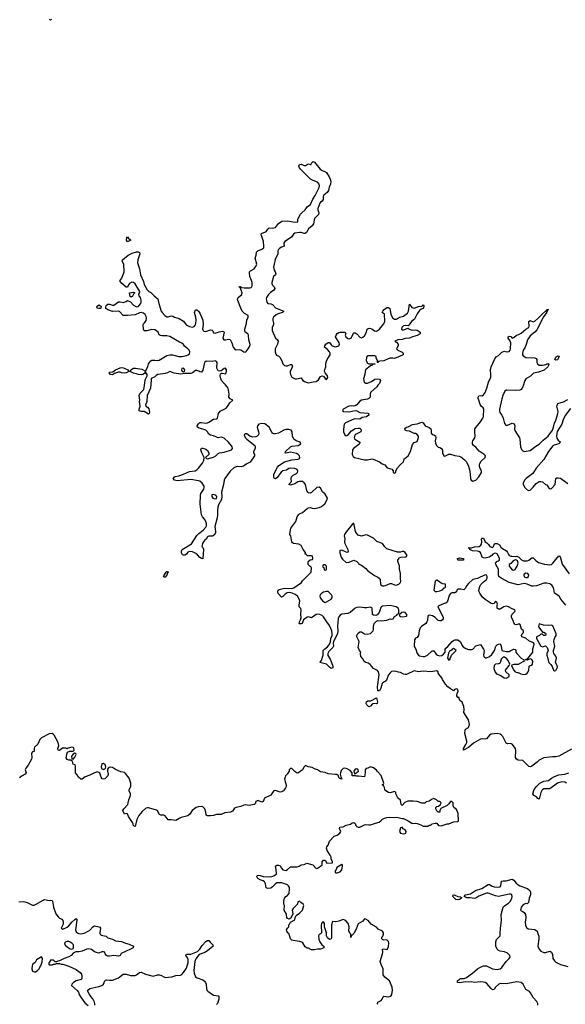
# Model space of a CAD drawing. Header units: inches. Extents: x 2396598 to 2566999, y 262085 to 451979.
# Tile 125 of 256: x 2442220 to 2449454, y 369061 to 382112. Entities that reach past the tile are written whole.
import ezdxf

# ---------------------------------------------------------------- set-up
doc = ezdxf.new("R2010")
doc.units = ezdxf.units.IN
doc.header["$MEASUREMENT"] = 0
for name, color, linetype in [('C4346', 7, 'Continuous'), ('C4347', 7, 'Continuous'), ('C4348', 7, 'Continuous')]:
    doc.layers.add(name, color=color, linetype=linetype)

msp = doc.modelspace()

# ---------------------------------------------------------------- linework, layer by layer
at = {"layer": 'C4346', "color": 5}
for points, elevation in [([(2443283, 370000), (2443286, 369990), (2443299, 369979), (2443366, 369966), (2443390, 369942), (2443450, 369926), (2443490, 369901), (2443570, 369895), (2443622, 369870), (2443670, 369857), (2443731, 369830), (2443723, 369810), (2443691, 369790), (2443630, 369766), (2443567, 369733), (2443551, 369709), (2443530, 369697), (2443470, 369707), (2443410, 369699), (2443390, 369701), (2443369, 369710), (2443354, 369730), (2443348, 369750), (2443330, 369757), (2443310, 369757), (2443270, 369739), (2443250, 369743), (2443210, 369755), (2443170, 369787), (2443154, 369794), (2443130, 369796), (2443110, 369793), (2443050, 369765), (2443010, 369756), (2442964, 369756), (2442930, 369738), (2442902, 369710), (2442870, 369689), (2442810, 369669), (2442750, 369638), (2442725, 369635), (2442710, 369626), (2442690, 369626), (2442667, 369647), (2442630, 369646), (2442626, 369634), (2442606, 369610), (2442605, 369590), (2442610, 369585), (2442650, 369585), (2442670, 369594), (2442690, 369594), (2442710, 369602), (2442750, 369602), (2442770, 369592), (2442790, 369591), (2442870, 369567), (2442970, 369521), (2443022, 369482), (2443039, 369459), (2443046, 369430), (2443042, 369398), (2443034, 369390), (2442968, 369372), (2442932, 369350), (2442912, 369330), (2442906, 369310), (2442984, 369244), (2443001, 369221), (2443010, 369192), (2443023, 369170), (2443070, 369099), (2443090, 369076), (2443130, 369046)], 60), ([(2443004, 370000), (2443030, 369993), (2443054, 370000)], 60), ([(2446214, 370000), (2446210, 369995), (2446190, 369988), (2446181, 369970), (2446186, 369926), (2446199, 369890), (2446228, 369848), (2446251, 369830), (2446251, 369810), (2446210, 369793), (2446170, 369792), (2446130, 369783), (2446090, 369785), (2446050, 369804), (2446030, 369805), (2446004, 369824), (2445975, 369875), (2445963, 369883), (2445934, 369894), (2445847, 369907), (2445830, 369913), (2445810, 369929), (2445793, 369990), (2445785, 370000)], 60), ([(2446354, 370000), (2446353, 369947), (2446350, 369928), (2446330, 369921), (2446303, 369943), (2446290, 369970), (2446287, 370000)], 60), ([(2446649, 370000), (2446630, 369978), (2446622, 369978), (2446614, 369970), (2446610, 369948), (2446609, 369990), (2446603, 370000)], 60), ([(2446970, 369059), (2446965, 369070), (2446969, 369090), (2447013, 369110), (2447027, 369130), (2447039, 369161), (2447050, 369168), (2447110, 369160), (2447139, 369170), (2447153, 369190), (2447161, 369250), (2447157, 369290), (2447125, 369370), (2447062, 369422), (2447041, 369450), (2447038, 369470), (2447041, 369530), (2447012, 369590), (2447001, 369630), (2447030, 369730), (2447033, 369753), (2447029, 369791), (2447050, 369798), (2447092, 369788), (2447109, 369829), (2447116, 369870), (2447110, 369894), (2447090, 369914), (2447050, 369909), (2447030, 369919), (2447021, 369930), (2447021, 369950), (2447034, 369966), (2447043, 369990), (2447043, 370000)], 60), ([(2449089, 369050), (2449089, 369070), (2449077, 369097), (2449030, 369149), (2448995, 369215), (2448979, 369230), (2448930, 369257), (2448895, 369330), (2448870, 369348), (2448810, 369358), (2448670, 369331), (2448590, 369336), (2448575, 369330), (2448531, 369290), (2448510, 369258), (2448490, 369255), (2448470, 369269), (2448416, 369336), (2448393, 369350), (2448370, 369356), (2448330, 369360), (2448250, 369351), (2448210, 369357), (2448170, 369355), (2448130, 369359), (2448050, 369344), (2448025, 369350), (2448025, 369370), (2448050, 369395), (2448070, 369402), (2448115, 369405), (2448143, 369417), (2448225, 369475), (2448289, 369530), (2448322, 369550), (2448370, 369570), (2448410, 369573), (2448490, 369530), (2448550, 369524), (2448570, 369525), (2448590, 369532), (2448614, 369550), (2448671, 369630), (2448710, 369670), (2448722, 369690), (2448718, 369710), (2448690, 369738), (2448650, 369756), (2448590, 369765), (2448570, 369774), (2448552, 369790), (2448535, 369830), (2448533, 369887), (2448542, 369918), (2448591, 369970), (2448592, 370000)], 40), ([(2449091, 370000), (2449104, 369964), (2449104, 369930), (2449091, 369830), (2449107, 369790), (2449130, 369767), (2449170, 369749), (2449191, 369749), (2449250, 369764), (2449273, 369753), (2449283, 369723), (2449290, 369670), (2449310, 369638), (2449330, 369619), (2449390, 369590), (2449490, 369563)], 40), ([(2443218, 369050), (2443218, 369070), (2443214, 369090), (2443190, 369135), (2443163, 369163), (2443139, 369199), (2443124, 369230), (2443122, 369250), (2443149, 369271), (2443270, 369296), (2443310, 369310), (2443333, 369330), (2443350, 369372), (2443359, 369381), (2443370, 369386), (2443410, 369380), (2443450, 369383), (2443487, 369393), (2443530, 369414), (2443590, 369460), (2443630, 369459), (2443690, 369445), (2443750, 369443), (2443770, 369451), (2443810, 369484), (2443830, 369488), (2443890, 369462), (2443970, 369439), (2443990, 369436), (2444048, 369452), (2444070, 369452), (2444102, 369442), (2444130, 369424), (2444150, 369417), (2444236, 369424), (2444290, 369441), (2444350, 369447), (2444370, 369457), (2444390, 369481), (2444430, 369539), (2444442, 369570), (2444452, 369610), (2444455, 369650), (2444451, 369671), (2444424, 369710), (2444430, 369726), (2444490, 369725), (2444578, 369762), (2444610, 369790), (2444639, 369841), (2444688, 369892), (2444710, 369908), (2444730, 369906), (2444745, 369885), (2444783, 369850), (2444784, 369830), (2444710, 369770), (2444673, 369747), (2444600, 369720), (2444580, 369700), (2444556, 369664), (2444543, 369630), (2444530, 369510), (2444534, 369474), (2444550, 369426), (2444572, 369410), (2444650, 369384), (2444670, 369368), (2444683, 369350), (2444692, 369328), (2444695, 369270), (2444702, 369250), (2444714, 369234), (2444790, 369183), (2444850, 369173), (2444859, 369159), (2444860, 369130), (2444844, 369070), (2444830, 369058)], 60)]:
    msp.add_lwpolyline(points, dxfattribs=dict(at, elevation=elevation))
at = {"layer": 'C4346', "color": 5, "elevation": 60}
for points in [[(2442850, 369894), (2442831, 369890), (2442815, 369870), (2442824, 369844), (2442850, 369821), (2442890, 369798), (2442910, 369792), (2442930, 369802), (2442935, 369810), (2442933, 369850), (2442913, 369870), (2442890, 369884), (2442870, 369893)], [(2442510, 369689), (2442442, 369650), (2442424, 369616), (2442392, 369588), (2442385, 369570), (2442381, 369530), (2442390, 369502), (2442410, 369491), (2442430, 369491), (2442450, 369503), (2442477, 369530), (2442486, 369554), (2442499, 369570), (2442516, 369624), (2442521, 369670)]]:
    msp.add_lwpolyline(points, close=True, dxfattribs=at)
at = {"layer": 'C4347', "color": 5}
for points, elevation in [([(2449535, 372445), (2449370, 372349), (2449330, 372341), (2449290, 372343), (2449170, 372329), (2449110, 372297), (2449081, 372270), (2449010, 372217), (2448989, 372209), (2448970, 372213), (2448890, 372293), (2448830, 372298), (2448807, 372310), (2448793, 372333), (2448799, 372419), (2448793, 372453), (2448750, 372510), (2448730, 372518), (2448690, 372513), (2448670, 372522), (2448627, 372610), (2448610, 372630), (2448590, 372642), (2448550, 372650), (2448470, 372641), (2448450, 372629), (2448410, 372579), (2448390, 372575), (2448350, 372580), (2448330, 372575), (2448238, 372522), (2448170, 372464), (2448106, 372430), (2448104, 372450), (2448137, 372503), (2448148, 372530), (2448150, 372550), (2448121, 372650), (2448125, 372695), (2448132, 372708), (2448170, 372730), (2448185, 372770), (2448170, 372830), (2448109, 372929), (2448112, 372970), (2448107, 373010), (2448092, 373052), (2448085, 373065), (2448058, 373090), (2448046, 373114), (2448046, 373126), (2448030, 373128), (2448018, 373150), (2448020, 373180), (2448035, 373210), (2448030, 373235), (2448010, 373242), (2447986, 373234), (2447970, 373218), (2447930, 373242), (2447898, 373270), (2447865, 373305), (2447826, 373366), (2447817, 373390), (2447777, 373437), (2447769, 373450), (2447768, 373470), (2447750, 373482), (2447670, 373469), (2447570, 373475), (2447510, 373469), (2447450, 373479), (2447350, 373433), (2447330, 373433), (2447310, 373437), (2447270, 373461), (2447242, 373462), (2447210, 373474), (2447170, 373477), (2447150, 373473), (2447130, 373456), (2447110, 373426), (2447077, 373350), (2447037, 373323), (2447028, 373312), (2447010, 373250), (2446990, 373215), (2446970, 373215), (2446963, 373270), (2446987, 373427), (2446976, 373470), (2446966, 373486), (2446910, 373514), (2446865, 373565), (2446842, 373582), (2446829, 373589), (2446808, 373590), (2446786, 373606), (2446774, 373634), (2446744, 373670), (2446739, 373710), (2446742, 373730), (2446724, 373750), (2446710, 373790), (2446719, 373870), (2446689, 373930), (2446689, 373950), (2446705, 373975), (2446730, 373998), (2446750, 373996), (2446794, 373970), (2446830, 373968), (2446870, 373977), (2446907, 374013), (2446913, 374030), (2446913, 374070), (2446921, 374110), (2446950, 374141), (2446970, 374147), (2447017, 374143), (2447086, 374154), (2447130, 374171), (2447150, 374165), (2447170, 374172), (2447190, 374202), (2447220, 374220), (2447230, 374234), (2447242, 374238), (2447247, 374253), (2447249, 374290), (2447239, 374310), (2447213, 374330), (2447130, 374348), (2447030, 374340), (2447016, 374330), (2447010, 374319), (2446986, 374254), (2446958, 374222), (2446944, 374216), (2446910, 374220), (2446898, 374230), (2446893, 374310), (2446890, 374317), (2446870, 374326), (2446825, 374315), (2446790, 374315), (2446730, 374326), (2446690, 374321), (2446668, 374312), (2446604, 374256), (2446570, 374242), (2446490, 374232), (2446470, 374218), (2446450, 374197), (2446444, 374176), (2446435, 374070), (2446440, 374010), (2446435, 373970), (2446381, 373870), (2446376, 373850), (2446379, 373810), (2446370, 373790), (2446321, 373739), (2446304, 373710), (2446304, 373684), (2446336, 373636), (2446356, 373590), (2446370, 373542), (2446370, 373522), (2446350, 373512), (2446328, 373528), (2446290, 373569), (2446198, 373590), (2446206, 373594), (2446220, 373620), (2446237, 373663), (2446243, 373690), (2446244, 373750), (2446260, 373770), (2446300, 373800), (2446319, 373821), (2446340, 373860), (2446347, 373910), (2446361, 373950), (2446363, 373970), (2446357, 374010), (2446330, 374084), (2446294, 374130), (2446250, 374199), (2446230, 374215), (2446188, 374232), (2446150, 374229), (2446090, 374184), (2446050, 374198), (2446030, 374192), (2445982, 374158), (2445975, 374130), (2445961, 374110), (2445950, 374104), (2445930, 374104), (2445927, 374110), (2445930, 374130), (2445945, 374155), (2445954, 374186), (2445947, 374230), (2445953, 374290), (2445947, 374307), (2445926, 374330), (2445925, 374350), (2445935, 374410), (2445922, 374442), (2445903, 374470), (2445874, 374494), (2445832, 374512), (2445799, 374519), (2445766, 374514), (2445741, 374499), (2445710, 374467), (2445690, 374458), (2445648, 374508), (2445641, 374530), (2445649, 374550), (2445661, 374559), (2445730, 374578), (2445828, 374572), (2445857, 374583), (2445958, 374650), (2445970, 374674), (2446086, 374790), (2446087, 374847), (2446082, 374862), (2446070, 374866), (2446046, 374890), (2446046, 374930), (2446070, 374954), (2446102, 374958), (2446106, 374970), (2446102, 375002), (2446090, 375006), (2446030, 375006), (2446022, 375022), (2446007, 375027), (2446008, 375050), (2445979, 375090), (2445950, 375142), (2445919, 375159), (2445850, 375169), (2445838, 375178), (2445829, 375189), (2445815, 375270), (2445804, 375290), (2445809, 375350), (2445817, 375370), (2445880, 375460), (2445898, 375522), (2445915, 375550), (2445930, 375561), (2445970, 375578), (2446030, 375631), (2446050, 375642), (2446070, 375645), (2446097, 375637), (2446130, 375635), (2446190, 375645), (2446221, 375659), (2446264, 375696), (2446297, 375750), (2446301, 375770), (2446270, 375825), (2446234, 375854), (2446210, 375902), (2446190, 375915), (2446162, 375910), (2446090, 375845), (2446070, 375834), (2446050, 375839), (2446041, 375850), (2446029, 375870), (2446009, 375949), (2445990, 375975), (2445970, 375990), (2445930, 375992), (2445910, 375986), (2445870, 375958), (2445810, 375943), (2445790, 375949), (2445822, 375990), (2445820, 376030), (2445826, 376054), (2445847, 376073), (2445890, 376099), (2445902, 376110), (2445910, 376127), (2445898, 376150), (2445870, 376165), (2445810, 376166), (2445790, 376161), (2445757, 376143), (2445708, 376132), (2445685, 376115), (2445630, 376038), (2445610, 376027), (2445595, 376035), (2445588, 376052), (2445591, 376090), (2445638, 376182), (2445657, 376203), (2445730, 376252), (2445830, 376280), (2445913, 376287), (2445927, 376293), (2445935, 376305), (2445929, 376330), (2445912, 376350), (2445890, 376361), (2445810, 376378), (2445750, 376365), (2445739, 376370), (2445743, 376390), (2445810, 376450), (2445830, 376457), (2445911, 376469), (2445949, 376490), (2445939, 376510), (2445888, 376528), (2445854, 376554), (2445837, 376590), (2445834, 376650), (2445819, 376670), (2445790, 376681), (2445750, 376679), (2445724, 376670), (2445650, 376630), (2445610, 376621), (2445590, 376623), (2445572, 376632), (2445563, 376643), (2445530, 376713), (2445470, 376755), (2445430, 376760), (2445391, 376749), (2445371, 376729), (2445368, 376710), (2445388, 376650), (2445390, 376630), (2445388, 376610), (2445370, 376590), (2445350, 376582), (2445310, 376579), (2445271, 376591), (2445230, 376622), (2445210, 376624), (2445197, 376610), (2445210, 376572), (2445230, 376550), (2445256, 376536), (2445337, 376470), (2445344, 376450), (2445343, 376430), (2445321, 376390), (2445318, 376370), (2445332, 376350), (2445333, 376330), (2445275, 376245), (2445230, 376225), (2445188, 376192), (2445155, 376185), (2445110, 376191), (2445090, 376187), (2445060, 376170), (2445010, 376127), (2444938, 376030), (2444931, 376010), (2444924, 375950), (2444894, 375850), (2444901, 375790), (2444895, 375750), (2444858, 375682), (2444848, 375652), (2444842, 375610), (2444844, 375550), (2444840, 375510), (2444807, 375393), (2444818, 375330), (2444815, 375310), (2444799, 375281), (2444775, 375265), (2444730, 375267), (2444710, 375256), (2444693, 375227), (2444671, 375210), (2444656, 375190), (2444646, 375170), (2444634, 375130), (2444650, 375114), (2444655, 375095), (2444650, 374966), (2444630, 374968), (2444610, 374982), (2444578, 375018), (2444556, 375036), (2444510, 375057), (2444470, 375064), (2444450, 375055), (2444430, 375029), (2444410, 375016), (2444390, 375013), (2444380, 375020), (2444366, 375046), (2444365, 375070), (2444373, 375090), (2444496, 375164), (2444570, 375273), (2444597, 375303), (2444653, 375347), (2444690, 375384), (2444698, 375402), (2444699, 375430), (2444690, 375459), (2444672, 375492), (2444643, 375523), (2444631, 375550), (2444614, 375690), (2444616, 375810), (2444623, 375830), (2444661, 375890), (2444668, 375912), (2444666, 375930), (2444638, 375970), (2444610, 375993), (2444590, 375999), (2444490, 376019), (2444310, 376000), (2444274, 376010), (2444257, 376030), (2444269, 376050), (2444283, 376057), (2444330, 376067), (2444390, 376087), (2444470, 376122), (2444547, 376133), (2444570, 376146), (2444592, 376168), (2444645, 376235), (2444663, 376270), (2444665, 376310), (2444634, 376370), (2444621, 376410), (2444630, 376431), (2444650, 376432), (2444690, 376418), (2444710, 376400), (2444730, 376370), (2444728, 376350), (2444682, 376310), (2444695, 376295), (2444710, 376293), (2444790, 376314), (2444820, 376330), (2444850, 376360), (2444870, 376372), (2444930, 376380), (2445030, 376411), (2445040, 376430), (2445037, 376450), (2445030, 376462), (2444990, 376511), (2444930, 376563), (2444910, 376575), (2444890, 376579), (2444850, 376570), (2444790, 376597), (2444750, 376606), (2444730, 376617), (2444709, 376649), (2444690, 376669), (2444650, 376685), (2444598, 376698), (2444577, 376710), (2444572, 376730), (2444590, 376754), (2444610, 376771), (2444630, 376775), (2444690, 376764), (2444710, 376768), (2444730, 376777), (2444790, 376819), (2444830, 376821), (2444841, 376830), (2444857, 376890), (2444878, 376922), (2444956, 376964), (2444975, 376985), (2445006, 377034), (2445046, 377070), (2445010, 377088), (2444995, 377110), (2444997, 377150), (2444983, 377230), (2444950, 377274), (2444929, 377290), (2444895, 377330), (2444885, 377350), (2444877, 377390), (2444884, 377416), (2444895, 377425), (2444910, 377427), (2444950, 377418), (2444957, 377430), (2444962, 377450), (2444960, 377470), (2444950, 377494), (2444930, 377489), (2444890, 377459), (2444870, 377454), (2444850, 377459), (2444832, 377492), (2444839, 377570), (2444830, 377582), (2444810, 377589), (2444770, 377583), (2444694, 377586), (2444669, 377570), (2444650, 377468), (2444630, 377439), (2444610, 377443), (2444595, 377455), (2444570, 377463), (2444550, 377461), (2444510, 377430), (2444490, 377422), (2444410, 377423), (2444350, 377415), (2444270, 377426), (2444210, 377449), (2444178, 377430), (2444150, 377422), (2444050, 377409), (2444030, 377397), (2444010, 377376), (2443970, 377362), (2443964, 377356), (2443962, 377338), (2443953, 377230), (2443908, 377130), (2443905, 377050), (2443896, 377024), (2443886, 377010), (2443892, 376990), (2443916, 376976), (2443933, 376953), (2443939, 376910), (2443936, 376890), (2443930, 376884), (2443870, 376919), (2443830, 376917), (2443806, 376926), (2443804, 376950), (2443819, 376990), (2443809, 377050), (2443812, 377070), (2443806, 377130), (2443819, 377161), (2443865, 377210), (2443876, 377264), (2443883, 377337), (2443909, 377390), (2443908, 377408), (2443890, 377446), (2443876, 377424), (2443851, 377409), (2443830, 377403), (2443790, 377408), (2443770, 377418), (2443727, 377427), (2443686, 377450), (2443695, 377470), (2443729, 377491), (2443754, 377494), (2443841, 377481), (2443890, 377452), (2443921, 377510), (2443929, 377550), (2443939, 377570), (2443950, 377585), (2443970, 377598), (2444010, 377601), (2444050, 377596), (2444070, 377601), (2444170, 377663), (2444209, 377671), (2444248, 377668), (2444330, 377647), (2444370, 377648), (2444430, 377662), (2444453, 377670), (2444470, 377684), (2444474, 377710), (2444466, 377730), (2444451, 377750), (2444406, 377786), (2444390, 377807), (2444370, 377824), (2444337, 377837), (2444211, 377911), (2444170, 377922), (2444110, 377921), (2444085, 377925), (2444070, 377934), (2444054, 377970), (2444036, 377990), (2444010, 378003), (2443970, 378004), (2443906, 377986), (2443869, 377989), (2443862, 378010), (2443857, 378070), (2443864, 378090), (2443880, 378100), (2443897, 378123), (2443900, 378150), (2443896, 378176), (2443884, 378204), (2443862, 378222), (2443829, 378231), (2443810, 378228), (2443750, 378201), (2443649, 378189), (2443590, 378189), (2443543, 378243), (2443530, 378249), (2443450, 378245), (2443390, 378265), (2443364, 378284), (2443361, 378310), (2443373, 378330), (2443390, 378342), (2443410, 378342), (2443450, 378326), (2443470, 378326), (2443530, 378371), (2443554, 378374), (2443590, 378362), (2443630, 378378), (2443650, 378392), (2443690, 378371), (2443729, 378329), (2443770, 378307), (2443790, 378310), (2443801, 378319), (2443827, 378350), (2443832, 378370), (2443830, 378395), (2443821, 378430), (2443805, 378450), (2443799, 378470), (2443812, 378510), (2443753, 378613), (2443730, 378629), (2443705, 378635), (2443679, 378621), (2443661, 378599), (2443650, 378568), (2443630, 378568), (2443576, 378616), (2443548, 378650), (2443576, 378684), (2443605, 378770), (2443600, 378870), (2443578, 378910), (2443584, 378930), (2443659, 378990), (2443710, 379016), (2443770, 379036), (2443790, 379037), (2443807, 379027), (2443815, 379010), (2443787, 378930), (2443784, 378890), (2443810, 378810), (2443822, 378730), (2443860, 378640), (2443870, 378601), (2443911, 378531), (2443931, 378511), (2443958, 378498), (2444002, 378450), (2444030, 378431), (2444051, 378411), (2444058, 378390), (2444063, 378350), (2444096, 378250), (2444109, 378229), (2444150, 378187), (2444170, 378173), (2444190, 378172), (2444230, 378185), (2444250, 378182), (2444271, 378170), (2444333, 378153), (2444390, 378115), (2444429, 378069), (2444470, 378044), (2444510, 378037), (2444535, 378045), (2444552, 378068), (2444557, 378083), (2444560, 378130), (2444556, 378170), (2444536, 378230), (2444550, 378267), (2444570, 378268), (2444590, 378250), (2444610, 378224), (2444647, 378130), (2444654, 378070), (2444645, 378010), (2444652, 377992), (2444662, 377982), (2444690, 377979), (2444750, 377999), (2444770, 377997), (2444779, 377990), (2444790, 377963), (2444810, 377956), (2444864, 377976), (2444910, 377984), (2444921, 377981), (2444933, 377970), (2444913, 377890), (2444927, 377870), (2444950, 377867), (2444990, 377878), (2445010, 377871), (2445032, 377830), (2445050, 377771), (2445070, 377748), (2445090, 377737), (2445130, 377741), (2445150, 377737), (2445190, 377711), (2445214, 377706), (2445225, 377715), (2445250, 377751), (2445270, 377785), (2445274, 377806), (2445257, 377870), (2445256, 377930), (2445246, 377946), (2445211, 377971), (2445203, 377990), (2445204, 378010), (2445228, 378088), (2445232, 378130), (2445249, 378170), (2445251, 378190), (2445199, 378219), (2445169, 378249), (2445150, 378290), (2445114, 378390), (2445110, 378410), (2445118, 378430), (2445166, 378470), (2445171, 378490), (2445144, 378564), (2445129, 378571), (2445130, 378574), (2445131, 378571), (2445146, 378574), (2445162, 378562), (2445198, 378558), (2445270, 378556), (2445290, 378562), (2445298, 378570), (2445304, 378590), (2445301, 378630), (2445295, 378655), (2445270, 378710), (2445265, 378755), (2445269, 378771), (2445279, 378781), (2445330, 378810), (2445357, 378850), (2445365, 378870), (2445340, 378950), (2445357, 378990), (2445361, 379030), (2445379, 379050), (2445431, 379069), (2445456, 379090), (2445459, 379110), (2445454, 379170), (2445425, 379250), (2445420, 379270), (2445424, 379276), (2445479, 379301), (2445492, 379310), (2445510, 379337), (2445530, 379351), (2445570, 379348), (2445590, 379351), (2445610, 379359), (2445627, 379373), (2445650, 379410), (2445697, 379443), (2445770, 379448), (2445869, 379429), (2445909, 379431), (2445907, 379470), (2445945, 379535), (2445964, 379556), (2446007, 379593), (2446032, 379630), (2446076, 379664), (2446108, 379732), (2446139, 379781), (2446191, 379889), (2446194, 379910), (2446191, 379930), (2446170, 379958), (2446090, 379990), (2446078, 380000)], 40), ([(2446335, 380000), (2446347, 379967), (2446339, 379930), (2446323, 379890), (2446316, 379850), (2446299, 379821), (2446254, 379786), (2446246, 379770), (2446245, 379730), (2446230, 379707), (2446207, 379693), (2446199, 379681), (2446173, 379610), (2446173, 379590), (2446186, 379550), (2446184, 379530), (2446130, 379479), (2446116, 379404), (2446099, 379381), (2446050, 379339), (2446025, 379290), (2446004, 379276), (2445990, 379276), (2445951, 379291), (2445933, 379293), (2445870, 379284), (2445849, 379270), (2445822, 379230), (2445735, 379170), (2445722, 379150), (2445725, 379110), (2445690, 379097), (2445670, 379085), (2445650, 379065), (2445644, 379050), (2445643, 379010), (2445606, 378934), (2445596, 378870), (2445584, 378830), (2445594, 378794), (2445607, 378770), (2445615, 378745), (2445610, 378730), (2445585, 378710), (2445561, 378630), (2445563, 378610), (2445572, 378592), (2445594, 378570), (2445604, 378550), (2445590, 378527), (2445544, 378496), (2445518, 378470), (2445494, 378430), (2445490, 378410), (2445495, 378370), (2445508, 378348), (2445550, 378347), (2445570, 378337), (2445614, 378294), (2445722, 378250), (2445705, 378230), (2445646, 378214), (2445619, 378201), (2445586, 378170), (2445577, 378150), (2445576, 378130), (2445585, 378090), (2445584, 378070), (2445568, 378030), (2445566, 377994), (2445610, 377890), (2445633, 377873), (2445646, 377850), (2445638, 377810), (2445608, 377750), (2445609, 377709), (2445617, 377677), (2445626, 377666), (2445654, 377654), (2445670, 377637), (2445696, 377590), (2445710, 377551), (2445731, 377530), (2445750, 377523), (2445770, 377523), (2445810, 377543), (2445830, 377542), (2445838, 377510), (2445808, 377452), (2445808, 377430), (2445811, 377411), (2445830, 377372), (2445871, 377351), (2445890, 377351), (2445950, 377365), (2445976, 377330), (2445996, 377316), (2446030, 377302), (2446050, 377299), (2446110, 377313), (2446150, 377316), (2446180, 377340), (2446210, 377382), (2446230, 377391), (2446250, 377385), (2446270, 377358), (2446290, 377343), (2446304, 377370), (2446302, 377390), (2446290, 377409), (2446269, 377429), (2446261, 377450), (2446265, 377475), (2446279, 377510), (2446279, 377550), (2446289, 377589), (2446309, 377630), (2446330, 377655), (2446336, 377670), (2446336, 377690), (2446326, 377710), (2446300, 377740), (2446261, 377770), (2446266, 377790), (2446281, 377810), (2446311, 377831), (2446330, 377832), (2446350, 377801), (2446365, 377790), (2446390, 377781), (2446410, 377777), (2446451, 377789), (2446459, 377810), (2446456, 377830), (2446409, 377910), (2446414, 377930), (2446430, 377951), (2446450, 377964), (2446470, 377970), (2446534, 377970), (2446542, 377962), (2446545, 377950), (2446536, 377930), (2446546, 377910), (2446570, 377885), (2446590, 377881), (2446613, 377890), (2446644, 377956), (2446650, 377962), (2446670, 377961), (2446690, 377947), (2446730, 377904), (2446750, 377894), (2446770, 377903), (2446790, 377923), (2446818, 377970), (2446829, 378011), (2446841, 378019), (2446858, 378022), (2446890, 378014), (2446926, 377986), (2446950, 377982), (2446992, 378008), (2447024, 378056), (2447050, 378081), (2447060, 378110), (2447055, 378210), (2447028, 378230), (2447035, 378250), (2447054, 378270), (2447090, 378296), (2447110, 378298), (2447126, 378286), (2447139, 378210), (2447162, 378162), (2447190, 378144), (2447210, 378143), (2447230, 378150), (2447258, 378170), (2447310, 378182), (2447360, 378220), (2447376, 378250), (2447390, 378342), (2447419, 378299), (2447433, 378293), (2447450, 378290), (2447510, 378311), (2447550, 378316), (2447560, 378320), (2447570, 378334), (2447578, 378318), (2447576, 378290), (2447570, 378284), (2447544, 378276), (2447522, 378258), (2447488, 378212), (2447456, 378144), (2447414, 378110), (2447379, 378061), (2447370, 378055), (2447338, 378058), (2447310, 378053), (2447288, 378030), (2447284, 378010), (2447290, 378003), (2447310, 378002), (2447370, 378022), (2447382, 378010), (2447410, 377999), (2447430, 377995), (2447470, 378001), (2447490, 377996), (2447531, 377971), (2447532, 377950), (2447492, 377928), (2447430, 377909), (2447390, 377889), (2447330, 377886), (2447290, 377875), (2447234, 377870), (2447194, 377850), (2447218, 377838), (2447238, 377810), (2447238, 377790), (2447214, 377750), (2447234, 377730), (2447290, 377706), (2447303, 377690), (2447303, 377670), (2447296, 377664), (2447190, 377621), (2447166, 377626), (2447130, 377624), (2447104, 377616), (2447050, 377588), (2446993, 377587), (2446978, 377582), (2446970, 377566), (2446966, 377570), (2446966, 377590), (2446948, 377628), (2446947, 377647), (2446930, 377658), (2446842, 377658), (2446827, 377653), (2446819, 377641), (2446813, 377590), (2446830, 377559), (2446850, 377551), (2446934, 377550), (2446930, 377546), (2446898, 377542), (2446894, 377530), (2446870, 377524), (2446806, 377470), (2446799, 377450), (2446796, 377410), (2446778, 377350), (2446788, 377308), (2446810, 377295), (2446830, 377296), (2446884, 377316), (2446930, 377345), (2446970, 377351), (2446990, 377345), (2447005, 377330), (2446991, 377290), (2446970, 377269), (2446955, 377245), (2446873, 377170), (2446868, 377150), (2446867, 377110), (2446851, 377090), (2446830, 377081), (2446750, 377069), (2446730, 377057), (2446690, 377009), (2446670, 376994), (2446651, 376989), (2446615, 376995), (2446585, 376990), (2446511, 376950), (2446501, 376930), (2446510, 376918), (2446590, 376915), (2446670, 376931), (2446690, 376926), (2446730, 376905), (2446835, 376895), (2446845, 376890), (2446851, 376871), (2446818, 376850), (2446760, 376840), (2446730, 376819), (2446670, 376822), (2446650, 376817), (2446541, 376770), (2446522, 376750), (2446514, 376686), (2446515, 376650), (2446530, 376610), (2446550, 376596), (2446570, 376605), (2446618, 376662), (2446670, 376692), (2446710, 376699), (2446730, 376696), (2446743, 376683), (2446748, 376670), (2446744, 376650), (2446681, 376619), (2446669, 376611), (2446658, 376590), (2446657, 376570), (2446665, 376550), (2446710, 376527), (2446729, 376510), (2446725, 376490), (2446718, 376482), (2446644, 376430), (2446632, 376410), (2446629, 376350), (2446635, 376330), (2446642, 376322), (2446659, 376310), (2446790, 376276), (2446830, 376277), (2446890, 376291), (2446908, 376288), (2446992, 376252), (2447026, 376226), (2447062, 376210), (2447094, 376174), (2447156, 376156), (2447174, 376130), (2447174, 376110), (2447190, 376102), (2447206, 376110), (2447206, 376130), (2447228, 376170), (2447270, 376218), (2447309, 376250), (2447318, 376290), (2447330, 376302), (2447350, 376312), (2447369, 376331), (2447401, 376390), (2447430, 376481), (2447450, 376506), (2447490, 376522), (2447507, 376573), (2447508, 376590), (2447490, 376615), (2447470, 376629), (2447450, 376629), (2447390, 376657), (2447350, 376661), (2447330, 376669), (2447327, 376693), (2447348, 376710), (2447370, 376715), (2447430, 376747), (2447490, 376757), (2447550, 376779), (2447570, 376767), (2447596, 376730), (2447650, 376707), (2447671, 376690), (2447677, 376670), (2447675, 376630), (2447690, 376615), (2447710, 376610), (2447734, 376594), (2447739, 376570), (2447730, 376530), (2447735, 376495), (2447750, 376465), (2447767, 376447), (2447790, 376442), (2447812, 376430), (2447824, 376404), (2447825, 376370), (2447842, 376330), (2447855, 376325), (2447909, 376351), (2447930, 376351), (2447990, 376334), (2448047, 376327), (2448070, 376316), (2448108, 376288), (2448138, 376258), (2448166, 376206), (2448184, 376150), (2448195, 376090), (2448196, 376030), (2448206, 376010), (2448230, 375996), (2448270, 376007), (2448310, 376051), (2448341, 376110), (2448344, 376130), (2448325, 376165), (2448317, 376190), (2448316, 376210), (2448322, 376230), (2448340, 376260), (2448393, 376310), (2448396, 376330), (2448377, 376350), (2448314, 376394), (2448270, 376446), (2448239, 376470), (2448224, 376490), (2448223, 376510), (2448229, 376530), (2448254, 376570), (2448261, 376590), (2448253, 376650), (2448256, 376690), (2448330, 376782), (2448362, 376830), (2448369, 376850), (2448373, 376953), (2448367, 376967), (2448339, 376990), (2448325, 377010), (2448310, 377070), (2448299, 377090), (2448297, 377110), (2448310, 377126), (2448330, 377130), (2448350, 377128), (2448370, 377138), (2448390, 377171), (2448414, 377230), (2448434, 377306), (2448466, 377374), (2448469, 377410), (2448464, 377470), (2448473, 377510), (2448515, 377610), (2448536, 377644), (2448570, 377662), (2448615, 377705), (2448650, 377718), (2448670, 377711), (2448708, 377712), (2448722, 377730), (2448729, 377751), (2448733, 377830), (2448720, 377860), (2448697, 377890), (2448695, 377910), (2448710, 377919), (2448731, 377911), (2448750, 377891), (2448770, 377898), (2448809, 377931), (2448840, 377940), (2448870, 377956), (2448929, 378011), (2448970, 378032), (2448976, 378050), (2448970, 378111), (2448990, 378126), (2449030, 378107), (2449050, 378115), (2449090, 378151), (2449150, 378215), (2449190, 378250), (2449204, 378256), (2449210, 378270), (2449228, 378271)], 40), ([(2449228, 378271), (2449226, 378266), (2449214, 378266), (2449219, 378259), (2449210, 378235), (2449165, 378175), (2449079, 378001), (2449052, 377968), (2448990, 377920), (2448951, 377870), (2448935, 377805), (2448917, 377763), (2448895, 377730), (2448885, 377690), (2448888, 377668), (2448895, 377655), (2448930, 377636), (2449050, 377631), (2449070, 377622), (2449078, 377610), (2449078, 377570), (2449085, 377550), (2449110, 377531), (2449150, 377531), (2449198, 377542), (2449210, 377551), (2449230, 377551), (2449234, 377550), (2449231, 377530), (2449221, 377510), (2449175, 377465), (2449101, 377439), (2449033, 377427), (2449010, 377406), (2448995, 377385), (2448932, 377350), (2448918, 377330), (2448890, 377246), (2448871, 377209), (2448850, 377202), (2448790, 377197), (2448677, 377203), (2448670, 377202), (2448654, 377186), (2448628, 377132), (2448614, 377086), (2448581, 376950), (2448580, 376930), (2448587, 376907), (2448611, 376871), (2448629, 376829), (2448650, 376759), (2448670, 376735), (2448690, 376738), (2448750, 376762), (2448777, 376757), (2448786, 376730), (2448782, 376690), (2448786, 376666), (2448847, 376570), (2448853, 376553), (2448859, 376450), (2448873, 376413), (2448890, 376397), (2448910, 376390), (2448990, 376403), (2449063, 376457), (2449110, 376485), (2449162, 376538), (2449227, 376590), (2449285, 376670), (2449300, 376710), (2449313, 376767), (2449330, 376801), (2449356, 376890), (2449358, 376918), (2449344, 376990), (2449355, 377025), (2449430, 377046), (2449490, 377079)], 40), ([(2449523, 376957), (2449454, 376866), (2449424, 376810), (2449409, 376750), (2449347, 376653), (2449340, 376630), (2449338, 376590), (2449343, 376563), (2449358, 376538), (2449391, 376510), (2449367, 376490), (2449306, 376474), (2449290, 376462), (2449230, 376390), (2449170, 376283), (2449070, 376169), (2449025, 376095), (2448935, 376030), (2448915, 376010), (2448896, 375970), (2448896, 375950), (2448918, 375910), (2448950, 375881), (2448970, 375871), (2448990, 375878), (2449030, 375916), (2449070, 375963), (2449110, 375991), (2449130, 375991), (2449150, 375986), (2449191, 375951), (2449210, 375945), (2449231, 375911), (2449253, 375893), (2449270, 375898), (2449322, 375950), (2449329, 376031), (2449341, 376039), (2449359, 376041), (2449390, 376036), (2449490, 375965)], 40), ([(2449461, 374350), (2449396, 374430), (2449371, 374471), (2449309, 374509), (2449303, 374563), (2449293, 374590), (2449275, 374615), (2449250, 374636), (2449210, 374645), (2449170, 374643), (2449073, 374610), (2449030, 374603), (2449010, 374603), (2448948, 374628), (2448910, 374637), (2448830, 374622), (2448708, 374650), (2448603, 374710), (2448575, 374730), (2448570, 374750), (2448567, 374830), (2448532, 374890), (2448528, 374910), (2448550, 374933), (2448570, 374937), (2448583, 374950), (2448582, 374970), (2448574, 374994), (2448553, 375033), (2448530, 375043), (2448510, 375038), (2448493, 375027), (2448479, 375010), (2448446, 374990), (2448390, 374975), (2448370, 374977), (2448354, 374990), (2448330, 375048), (2448310, 375062), (2448289, 375069), (2448226, 375070), (2448188, 375090), (2448186, 375106), (2448168, 375110), (2448210, 375111), (2448250, 375125), (2448313, 375127), (2448335, 375145), (2448341, 375159), (2448347, 375190), (2448341, 375230), (2448350, 375241), (2448370, 375238), (2448392, 375190), (2448416, 375176), (2448437, 375157), (2448454, 375130), (2448490, 375118), (2448502, 375130), (2448517, 375163), (2448530, 375170), (2448550, 375168), (2448581, 375150), (2448601, 375121), (2448621, 375101), (2448675, 375070), (2448690, 375050), (2448702, 375022), (2448712, 375012), (2448730, 375002), (2448750, 374999), (2448790, 374998), (2448810, 375003), (2448838, 374990), (2448872, 374952), (2448899, 374939), (2448950, 374938), (2448972, 374948), (2449010, 374980), (2449030, 374978), (2449062, 374942), (2449099, 374919), (2449177, 374897), (2449250, 374886), (2449270, 374891), (2449290, 374907), (2449370, 375006), (2449380, 375000), (2449390, 374978), (2449414, 374894), (2449505, 374765)], 20), ([(2445785, 370000), (2445761, 370030), (2445758, 370050), (2445770, 370071), (2445789, 370090), (2445790, 370114), (2445798, 370122), (2445809, 370151), (2445870, 370182), (2445874, 370210), (2445884, 370236), (2445928, 370270), (2445968, 370310), (2445988, 370370), (2445978, 370390), (2445946, 370410), (2445930, 370426), (2445910, 370418), (2445902, 370390), (2445844, 370330), (2445834, 370310), (2445840, 370260), (2445816, 370204), (2445791, 370189), (2445770, 370199), (2445763, 370210), (2445757, 370257), (2445725, 370310), (2445729, 370370), (2445723, 370390), (2445721, 370430), (2445730, 370470), (2445750, 370491), (2445764, 370496), (2445793, 370530), (2445799, 370590), (2445797, 370610), (2445785, 370630), (2445770, 370643), (2445697, 370670), (2445650, 370673), (2445630, 370670), (2445610, 370660), (2445570, 370616), (2445550, 370601), (2445510, 370596), (2445487, 370607), (2445479, 370659), (2445465, 370685), (2445450, 370698), (2445410, 370710), (2445379, 370730), (2445365, 370755), (2445370, 370770), (2445388, 370772), (2445410, 370770), (2445450, 370757), (2445530, 370750), (2445564, 370756), (2445599, 370770), (2445623, 370790), (2445622, 370850), (2445613, 370890), (2445630, 370907), (2445650, 370906), (2445675, 370895), (2445690, 370866), (2445710, 370844), (2445750, 370835), (2445770, 370846), (2445810, 370881), (2445898, 370882), (2445926, 370894), (2445950, 370911), (2445990, 370916), (2446029, 370931), (2446108, 370908), (2446150, 370861), (2446170, 370864), (2446209, 370890), (2446229, 370910), (2446229, 370950), (2446250, 370971), (2446271, 370971), (2446292, 370932), (2446366, 370934), (2446368, 370950), (2446352, 370990), (2446349, 371010), (2446337, 371037), (2446299, 371099), (2446289, 371130), (2446294, 371150), (2446309, 371171), (2446330, 371225), (2446390, 371291), (2446430, 371303), (2446465, 371330), (2446478, 371350), (2446462, 371390), (2446466, 371410), (2446510, 371413), (2446550, 371434), (2446608, 371450), (2446630, 371466), (2446650, 371471), (2446670, 371458), (2446679, 371430), (2446690, 371419), (2446709, 371409), (2446730, 371408), (2446790, 371440), (2446810, 371445), (2446850, 371438), (2446870, 371439), (2446937, 371463), (2446986, 371474), (2447009, 371491), (2447030, 371516), (2447058, 371530), (2447090, 371539), (2447121, 371541), (2447170, 371536), (2447220, 371540), (2447290, 371523), (2447310, 371525), (2447370, 371495), (2447420, 371460), (2447430, 371456), (2447470, 371461), (2447490, 371458), (2447540, 371440), (2447570, 371422), (2447630, 371422), (2447650, 371434), (2447670, 371434), (2447690, 371452), (2447730, 371462), (2447750, 371462), (2447774, 371430), (2447810, 371425), (2447850, 371441), (2447890, 371451), (2447910, 371451), (2447970, 371478), (2448030, 371485), (2448038, 371490), (2448035, 371590), (2448010, 371642), (2447975, 371670), (2447968, 371692), (2447968, 371730), (2447950, 371748), (2447930, 371748), (2447910, 371718), (2447890, 371698), (2447805, 371655), (2447792, 371630), (2447790, 371608), (2447768, 371608), (2447750, 371626), (2447738, 371650), (2447738, 371670), (2447750, 371682), (2447774, 371686), (2447794, 371706), (2447808, 371730), (2447790, 371748), (2447769, 371749), (2447748, 371770), (2447710, 371789), (2447690, 371782), (2447650, 371755), (2447610, 371746), (2447590, 371726), (2447550, 371729), (2447490, 371747), (2447435, 371755), (2447368, 371752), (2447326, 371734), (2447290, 371698), (2447278, 371710), (2447269, 371769), (2447242, 371790), (2447230, 371808), (2447209, 371850), (2447208, 371870), (2447199, 371879), (2447190, 371882), (2447130, 371862), (2447110, 371869), (2447075, 371890), (2447062, 371910), (2447056, 371936), (2447042, 371962), (2447028, 371968), (2447028, 371972), (2447042, 371978), (2447046, 371994), (2447012, 372092), (2446958, 372150), (2446950, 372166), (2446910, 372195), (2446870, 372209), (2446834, 372190), (2446812, 372188), (2446802, 372170), (2446802, 372130), (2446790, 372078), (2446713, 372087), (2446684, 372084), (2446672, 372088), (2446630, 372088), (2446629, 372130), (2446602, 372162), (2446564, 372184), (2446530, 372190), (2446510, 372185), (2446481, 372159), (2446472, 372130), (2446470, 372110), (2446477, 372077), (2446482, 372062), (2446491, 372051), (2446494, 372050), (2446470, 372048), (2446450, 372066), (2446448, 372090), (2446425, 372105), (2446409, 372109), (2446310, 372115), (2446270, 372135), (2446210, 372144), (2446170, 372169), (2446130, 372182), (2446100, 372200), (2446046, 372210), (2446010, 372226), (2445990, 372208), (2445970, 372170), (2445910, 372124), (2445890, 372129), (2445867, 372147), (2445830, 372188), (2445810, 372188), (2445792, 372170), (2445791, 372150), (2445765, 372110), (2445745, 372090), (2445738, 372070), (2445732, 372050), (2445738, 372010), (2445752, 371970), (2445752, 371950), (2445746, 371930), (2445716, 371890), (2445690, 371877), (2445675, 371875), (2445610, 371895), (2445590, 371889), (2445571, 371870), (2445548, 371832), (2445466, 371794), (2445450, 371749), (2445430, 371742), (2445390, 371759), (2445370, 371759), (2445352, 371750), (2445342, 371718), (2445330, 371709), (2445263, 371697), (2445210, 371704), (2445190, 371702), (2445150, 371684), (2445090, 371670), (2445070, 371659), (2445040, 371620), (2445013, 371607), (2444940, 371600), (2444890, 371579), (2444830, 371578), (2444790, 371564), (2444750, 371557), (2444710, 371557), (2444694, 371570), (2444690, 371610), (2444676, 371650), (2444650, 371680), (2444630, 371684), (2444590, 371680), (2444559, 371670), (2444508, 371632), (2444477, 371583), (2444450, 371558), (2444363, 371537), (2444334, 371526), (2444290, 371497), (2444230, 371506), (2444187, 371507), (2444150, 371560), (2444130, 371567), (2444090, 371567), (2444075, 371575), (2444046, 371626), (2444033, 371633), (2443930, 371666), (2443910, 371665), (2443890, 371655), (2443842, 371618), (2443798, 371562), (2443774, 371510), (2443750, 371418), (2443730, 371428), (2443726, 371450), (2443716, 371470), (2443664, 371550), (2443650, 371586), (2443630, 371588), (2443610, 371582), (2443589, 371630), (2443601, 371650), (2443652, 371708), (2443667, 371770), (2443690, 371830), (2443687, 371850), (2443670, 371890), (2443672, 371910), (2443694, 371950), (2443695, 371990), (2443670, 372059), (2443622, 372122), (2443610, 372132), (2443563, 372143), (2443490, 372172), (2443450, 372198), (2443430, 372205), (2443402, 372198), (2443384, 372176), (2443384, 372150), (2443393, 372110), (2443390, 372090), (2443350, 372049), (2443330, 372043), (2443315, 372050), (2443301, 372070), (2443283, 372123), (2443270, 372135), (2443250, 372143), (2443210, 372130), (2443150, 372097), (2443090, 372078), (2443050, 372044), (2443030, 372045), (2443001, 372070), (2442984, 372104), (2442958, 372130), (2442958, 372218), (2442954, 372234), (2442930, 372244), (2442919, 372279), (2442899, 372299), (2442870, 372299), (2442850, 372305), (2442837, 372330), (2442849, 372391), (2442856, 372404), (2442884, 372416), (2442930, 372415), (2442943, 372430), (2442937, 372457), (2442930, 372465), (2442910, 372469), (2442863, 372457), (2442850, 372446), (2442830, 372455), (2442796, 372456), (2442786, 372454), (2442750, 372424), (2442730, 372428), (2442726, 372450), (2442739, 372490), (2442729, 372530), (2442677, 372630), (2442670, 372639), (2442649, 372649), (2442610, 372647), (2442510, 372593), (2442485, 372570), (2442459, 372510), (2442416, 372470), (2442411, 372450), (2442412, 372410), (2442390, 372408), (2442378, 372390), (2442379, 372330), (2442375, 372310), (2442334, 372230), (2442301, 372190), (2442291, 372170), (2442306, 372130), (2442292, 372110), (2442251, 372089), (2442217, 372063)], 60), ([(2449472, 371992), (2449450, 372005), (2449410, 372008), (2449350, 371994), (2449250, 371919), (2449230, 371915), (2449190, 371919), (2449170, 371915), (2449154, 371906), (2449144, 371896), (2449132, 371870), (2449110, 371778), (2449105, 371785), (2449090, 371789), (2449071, 371811), (2449035, 371830), (2449026, 371850), (2449040, 371910), (2449072, 371950), (2449117, 371990), (2449170, 372018), (2449230, 372026), (2449270, 372058), (2449310, 372080), (2449370, 372101), (2449450, 372110), (2449499, 372130)], 40), ([(2448592, 370000), (2448596, 370070), (2448608, 370170), (2448604, 370250), (2448632, 370348), (2448651, 370370), (2448699, 370401), (2448727, 370430), (2448747, 370470), (2448752, 370490), (2448746, 370510), (2448730, 370520), (2448710, 370519), (2448570, 370490), (2448530, 370497), (2448433, 370533), (2448410, 370533), (2448310, 370494), (2448270, 370468), (2448250, 370464), (2448190, 370474), (2448150, 370474), (2448114, 370490), (2448133, 370510), (2448196, 370524), (2448264, 370570), (2448346, 370594), (2448430, 370650), (2448450, 370648), (2448485, 370625), (2448510, 370618), (2448550, 370614), (2448590, 370619), (2448600, 370630), (2448610, 370691), (2448630, 370699), (2448670, 370699), (2448750, 370718), (2448770, 370708), (2448805, 370665), (2448827, 370647), (2448850, 370633), (2448954, 370594), (2448983, 370570), (2448995, 370550), (2448991, 370511), (2448975, 370470), (2448966, 370410), (2448950, 370394), (2448930, 370395), (2448912, 370390), (2448890, 370376), (2448871, 370350), (2448863, 370323), (2448861, 370310), (2448870, 370298), (2448890, 370291), (2448910, 370276), (2448926, 370250), (2448931, 370210), (2448922, 370150), (2448928, 370108), (2448941, 370081), (2448962, 370062), (2449050, 370053), (2449081, 370030), (2449091, 370000)], 40), ([(2442210, 370418), (2442270, 370425), (2442290, 370420), (2442321, 370410), (2442390, 370375), (2442410, 370375), (2442430, 370383), (2442530, 370443), (2442550, 370451), (2442610, 370438), (2442630, 370443), (2442650, 370436), (2442656, 370430), (2442667, 370350), (2442701, 370261), (2442730, 370221), (2442750, 370204), (2442778, 370190), (2442790, 370172), (2442797, 370150), (2442795, 370125), (2442771, 370070), (2442790, 370056), (2442850, 370085), (2442870, 370102), (2442910, 370150), (2442950, 370187), (2442970, 370197), (2442977, 370190), (2442977, 370177), (2442962, 370050), (2442970, 370022), (2442990, 370004), (2443004, 370000)], 60), ([(2446287, 370000), (2446287, 370007), (2446261, 370090), (2446263, 370130), (2446250, 370152), (2446234, 370150), (2446221, 370130), (2446218, 370110), (2446221, 370010), (2446214, 370000)], 60), ([(2446603, 370000), (2446584, 370030), (2446582, 370050), (2446589, 370070), (2446589, 370090), (2446577, 370130), (2446550, 370161), (2446530, 370177), (2446510, 370184), (2446450, 370162), (2446410, 370155), (2446370, 370159), (2446363, 370150), (2446355, 370110), (2446354, 370000)], 60), ([(2447043, 370000), (2447042, 370010), (2447031, 370031), (2446975, 370055), (2446950, 370082), (2446882, 370122), (2446839, 370170), (2446810, 370189), (2446790, 370193), (2446770, 370162), (2446710, 370128), (2446683, 370057), (2446657, 370010), (2446649, 370000)], 60), ([(2443054, 370000), (2443088, 370010), (2443150, 370045), (2443190, 370088), (2443210, 370099), (2443268, 370088), (2443282, 370082), (2443291, 370071), (2443281, 370010), (2443283, 370000)], 60)]:
    msp.add_lwpolyline(points, dxfattribs=dict(at, elevation=elevation))
for points, elevation in [([(2443650, 379169), (2443638, 379190), (2443640, 379220), (2443650, 379234), (2443660, 379220), (2443694, 379190)], 40), ([(2443710, 378437), (2443690, 378438), (2443685, 378445), (2443678, 378490), (2443730, 378501), (2443745, 378490), (2443727, 378473)], 40), ([(2443270, 378284), (2443249, 378289), (2443245, 378310), (2443270, 378331), (2443290, 378321), (2443301, 378310), (2443298, 378290), (2443290, 378285)], 40), ([(2449228, 378271), (2449229, 378271), (2449230, 378274)], 40), ([(2449330, 377599), (2449315, 377610), (2449330, 377638), (2449350, 377656), (2449371, 377650), (2449356, 377610), (2449350, 377605)], 40), ([(2443610, 377428), (2443570, 377430), (2443550, 377439), (2443530, 377439), (2443479, 377421), (2443450, 377404), (2443422, 377410), (2443405, 377430), (2443410, 377442), (2443457, 377443), (2443490, 377470), (2443550, 377499), (2443570, 377503), (2443597, 377497), (2443652, 377470), (2443665, 377450), (2443631, 377430)], 40), ([(2444390, 377494), (2444371, 377490), (2444364, 377470), (2444370, 377456), (2444390, 377443), (2444406, 377454), (2444411, 377469), (2444398, 377490)], 40), ([(2444790, 375820), (2444767, 375813), (2444768, 375790), (2444783, 375770), (2444810, 375760), (2444830, 375767), (2444835, 375790), (2444818, 375810)], 40), ([(2446650, 375438), (2446630, 375422), (2446551, 375330), (2446527, 375290), (2446524, 375270), (2446531, 375230), (2446527, 375190), (2446531, 375170), (2446573, 375090), (2446577, 375063), (2446570, 375049), (2446550, 375054), (2446490, 375082), (2446470, 375078), (2446465, 375070), (2446466, 375046), (2446482, 374990), (2446500, 374960), (2446550, 374918), (2446590, 374922), (2446650, 374946), (2446690, 374931), (2446711, 374910), (2446717, 374897), (2446750, 374881), (2446810, 374836), (2446833, 374813), (2446926, 374746), (2446970, 374724), (2446985, 374710), (2446999, 374690), (2447003, 374630), (2447010, 374620), (2447030, 374610), (2447050, 374609), (2447070, 374612), (2447130, 374639), (2447150, 374639), (2447190, 374620), (2447210, 374618), (2447245, 374630), (2447269, 374650), (2447274, 374670), (2447267, 374707), (2447268, 374770), (2447258, 374830), (2447255, 374875), (2447234, 374930), (2447236, 374950), (2447250, 374976), (2447258, 374982), (2447272, 374988), (2447346, 374994), (2447358, 375010), (2447330, 375049), (2447310, 375063), (2447290, 375065), (2447267, 375053), (2447230, 375055), (2447090, 375100), (2447063, 375123), (2447030, 375170), (2446956, 375196), (2446910, 375241), (2446830, 375279), (2446810, 375282), (2446750, 375268), (2446710, 375281), (2446684, 375304), (2446672, 375330)], 40), ([(2448090, 374948), (2448029, 374949), (2448026, 374970), (2448050, 374978), (2448106, 374970), (2448103, 374950)], 20), ([(2446270, 374886), (2446250, 374886), (2446234, 374870), (2446238, 374858), (2446254, 374850), (2446258, 374818), (2446270, 374814), (2446282, 374818), (2446286, 374830), (2446286, 374870)], 40), ([(2448790, 374953), (2448763, 374937), (2448734, 374906), (2448712, 374890), (2448711, 374870), (2448730, 374841), (2448750, 374822), (2448770, 374815), (2448790, 374823), (2448818, 374870), (2448829, 374910), (2448819, 374939), (2448809, 374949)], 20), ([(2444130, 374722), (2444126, 374730), (2444130, 374742), (2444161, 374790), (2444170, 374799), (2444177, 374797), (2444191, 374790), (2444180, 374780), (2444170, 374749), (2444150, 374723)], 40), ([(2448390, 374753), (2448290, 374705), (2448227, 374690), (2448170, 374637), (2448150, 374613), (2448128, 374572), (2448110, 374554), (2448070, 374564), (2448030, 374564), (2448016, 374550), (2448010, 374530), (2447990, 374515), (2447950, 374515), (2447930, 374508), (2447908, 374472), (2447902, 374430), (2447888, 374392), (2447870, 374379), (2447846, 374374), (2447777, 374343), (2447763, 374330), (2447826, 374210), (2447833, 374190), (2447834, 374170), (2447824, 374156), (2447810, 374145), (2447790, 374142), (2447769, 374149), (2447730, 374190), (2447695, 374210), (2447650, 374219), (2447631, 374210), (2447628, 374150), (2447620, 374130), (2447604, 374110), (2447549, 374071), (2447529, 374051), (2447515, 374010), (2447510, 373949), (2447490, 373924), (2447470, 373915), (2447455, 373890), (2447451, 373810), (2447471, 373770), (2447491, 373710), (2447508, 373688), (2447520, 373680), (2447570, 373670), (2447590, 373671), (2447629, 373690), (2447690, 373747), (2447710, 373746), (2447742, 373702), (2447758, 373690), (2447790, 373679), (2447817, 373683), (2447840, 373700), (2447858, 373722), (2447862, 373730), (2447862, 373770), (2447870, 373782), (2447898, 373802), (2447954, 373870), (2447970, 373883), (2447990, 373891), (2448030, 373893), (2448061, 373870), (2448082, 373830), (2448082, 373822), (2448100, 373800), (2448136, 373776), (2448170, 373763), (2448210, 373762), (2448230, 373767), (2448270, 373811), (2448330, 373831), (2448371, 373770), (2448378, 373750), (2448371, 373691), (2448375, 373670), (2448390, 373655), (2448410, 373653), (2448450, 373670), (2448482, 373698), (2448514, 373750), (2448534, 373810), (2448550, 373826), (2448570, 373836), (2448590, 373838), (2448606, 373810), (2448614, 373750), (2448670, 373738), (2448710, 373738), (2448730, 373752), (2448766, 373770), (2448774, 373770), (2448790, 373762), (2448798, 373750), (2448798, 373730), (2448811, 373710), (2448869, 373649), (2448902, 373630), (2448910, 373614), (2448914, 373614), (2448914, 373610), (2448890, 373601), (2448830, 373565), (2448770, 373565), (2448744, 373556), (2448741, 373550), (2448748, 373530), (2448770, 373491), (2448789, 373469), (2448810, 373457), (2448830, 373461), (2448863, 373443), (2448894, 373434), (2448930, 373435), (2448950, 373449), (2448964, 373470), (2448970, 373490), (2448976, 373544), (2448987, 373553), (2449010, 373557), (2449018, 373570), (2449023, 373610), (2449010, 373633), (2448990, 373639), (2448950, 373622), (2448926, 373626), (2448926, 373630), (2448956, 373644), (2449012, 373710), (2449022, 373730), (2449026, 373774), (2449043, 373830), (2449040, 373840), (2449033, 373853), (2448970, 373877), (2448932, 373912), (2448878, 373930), (2448875, 373950), (2448882, 373970), (2448902, 373990), (2448898, 374010), (2448875, 374035), (2448854, 374094), (2448850, 374098), (2448830, 374098), (2448809, 374089), (2448790, 374095), (2448770, 374118), (2448761, 374150), (2448742, 374190), (2448743, 374210), (2448750, 374231), (2448788, 374270), (2448786, 374290), (2448750, 374302), (2448702, 374330), (2448670, 374338), (2448638, 374330), (2448590, 374299), (2448570, 374297), (2448549, 374310), (2448549, 374350), (2448554, 374370), (2448548, 374388), (2448530, 374398), (2448506, 374374), (2448490, 374369), (2448470, 374373), (2448390, 374425), (2448357, 374457), (2448321, 374510), (2448311, 374530), (2448309, 374550), (2448321, 374599), (2448335, 374625), (2448364, 374656), (2448410, 374691), (2448417, 374710), (2448418, 374730), (2448409, 374749)], 40), ([(2448930, 374774), (2448910, 374762), (2448905, 374750), (2448910, 374726), (2448930, 374718), (2448950, 374720), (2448965, 374730), (2448969, 374749), (2448958, 374770)], 20), ([(2447750, 374681), (2447730, 374668), (2447711, 374550), (2447730, 374531), (2447750, 374531), (2447790, 374541), (2447824, 374556), (2447850, 374582), (2447858, 374582), (2447866, 374590), (2447866, 374630), (2447830, 374635), (2447810, 374644), (2447775, 374670)], 40), ([(2446310, 374533), (2446290, 374533), (2446250, 374522), (2446227, 374510), (2446205, 374490), (2446200, 374470), (2446204, 374450), (2446235, 374410), (2446270, 374388), (2446290, 374394), (2446349, 374430), (2446363, 374450), (2446363, 374470), (2446353, 374490)], 40), ([(2447310, 374257), (2447286, 374254), (2447254, 374230), (2447254, 374210), (2447270, 374202), (2447298, 374198), (2447350, 374205), (2447354, 374210), (2447352, 374230), (2447330, 374253)], 40), ([(2449110, 374106), (2449098, 374070), (2449102, 374062), (2449150, 373994), (2449168, 373992), (2449190, 373982), (2449198, 373970), (2449197, 373963), (2449190, 373949), (2449170, 373949), (2449150, 373966), (2449130, 373966), (2449114, 373950), (2449074, 373930), (2449072, 373910), (2449130, 373807), (2449150, 373801), (2449190, 373812), (2449216, 373790), (2449226, 373750), (2449211, 373710), (2449211, 373690), (2449224, 373644), (2449230, 373602), (2449235, 373590), (2449263, 373563), (2449279, 373539), (2449298, 373490), (2449310, 373481), (2449330, 373486), (2449344, 373510), (2449349, 373530), (2449345, 373550), (2449324, 373590), (2449336, 373650), (2449330, 373674), (2449304, 373710), (2449297, 373730), (2449297, 373750), (2449316, 373810), (2449303, 373870), (2449305, 373895), (2449316, 373924), (2449334, 373950), (2449333, 373970), (2449290, 374078), (2449270, 374088), (2449237, 374083), (2449165, 374085)], 40), ([(2447970, 373778), (2447954, 373770), (2447944, 373756), (2447920, 373740), (2447904, 373716), (2447894, 373650), (2447910, 373622), (2447926, 373630), (2447926, 373650), (2447936, 373664), (2447946, 373690), (2448006, 373750), (2447986, 373770)], 40), ([(2448630, 373664), (2448604, 373636), (2448590, 373589), (2448581, 373579), (2448570, 373572), (2448530, 373568), (2448510, 373550), (2448508, 373510), (2448523, 373463), (2448543, 373443), (2448600, 373420), (2448642, 373390), (2448670, 373386), (2448690, 373392), (2448711, 373410), (2448708, 373430), (2448664, 373470), (2448661, 373490), (2448710, 373550), (2448719, 373570), (2448697, 373617), (2448680, 373640), (2448650, 373663)], 40), ([(2446950, 373043), (2446910, 373047), (2446898, 373042), (2446870, 373014), (2446850, 373004), (2446821, 373030), (2446813, 373050), (2446817, 373070), (2446837, 373083), (2446876, 373084), (2446950, 373125), (2446965, 373070), (2446961, 373050)], 40), ([(2442950, 372388), (2442930, 372375), (2442907, 372350), (2442910, 372314), (2442930, 372311), (2442950, 372336), (2442968, 372370), (2442966, 372386)], 60), ([(2443330, 372255), (2443310, 372249), (2443299, 372210), (2443306, 372186), (2443330, 372174), (2443350, 372181), (2443359, 372190), (2443363, 372210), (2443354, 372234)], 60), ([(2446690, 372182), (2446670, 372178), (2446652, 372150), (2446658, 372118), (2446670, 372114), (2446676, 372124), (2446713, 372150), (2446708, 372170)], 60), ([(2447290, 371408), (2447270, 371398), (2447255, 371350), (2447270, 371331), (2447310, 371319), (2447330, 371323), (2447338, 371330), (2447346, 371350), (2447333, 371373), (2447305, 371385)], 60), ([(2446490, 370915), (2446426, 370874), (2446418, 370850), (2446405, 370830), (2446402, 370810), (2446410, 370802), (2446430, 370805), (2446470, 370818), (2446490, 370842), (2446502, 370890), (2446498, 370910)], 60), ([(2448030, 370446), (2448005, 370450), (2447965, 370490), (2447969, 370510), (2447990, 370507), (2448030, 370488), (2448066, 370486), (2448076, 370476), (2448076, 370470), (2448050, 370449)], 40)]:
    msp.add_lwpolyline(points, close=True, dxfattribs=dict(at, elevation=elevation))
at = {"layer": 'C4348', "color": 5}
for points, elevation in [([(2442610, 382118), (2442630, 382111), (2442643, 382117)], 60), ([(2446078, 380000), (2446043, 380030), (2445945, 380130), (2445929, 380150), (2445922, 380170), (2445929, 380191), (2445950, 380198), (2445990, 380179), (2446010, 380179), (2446030, 380193), (2446050, 380201), (2446070, 380192), (2446086, 380194), (2446088, 380210), (2446110, 380231), (2446130, 380225), (2446202, 380130), (2446230, 380111), (2446276, 380096), (2446290, 380086), (2446324, 380030), (2446335, 380000)], 40)]:
    msp.add_lwpolyline(points, dxfattribs=dict(at, elevation=elevation))

doc.saveas('drawing.dxf')
